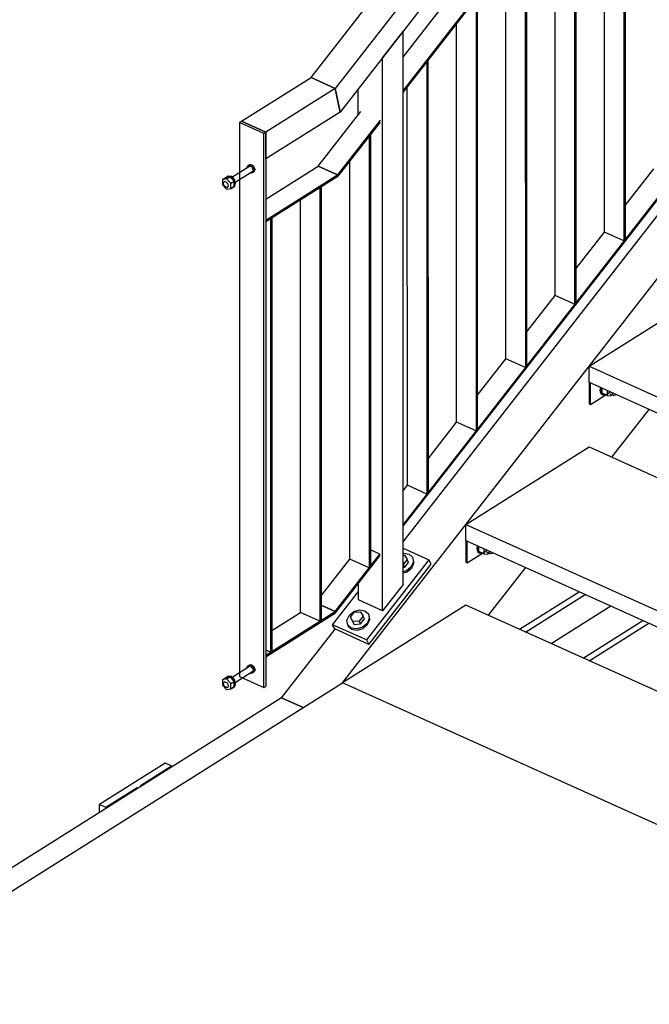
# Model space of a CAD drawing. Header units: millimetres. Extents: x 30 to 140409, y 21 to 10629.
# Tile 26 of 37: x 94974 to 95965, y 2408 to 3958. Entities that reach past the tile are written whole.
import ezdxf

# ---------------------------------------------------------------- set-up
doc = ezdxf.new("R2010")
doc.units = ezdxf.units.MM

# ---------------------------------------------------------------- blocks, each defined once
blk = doc.blocks.new('Bolt-5338 - 4897')
at = {"color": 7}
for p, q in [((95308.2, 3710.7), (95337.3, 3729)), ((95313.4, 3702.5), (95341.1, 3720)), ((95331.7, 3725.5), (95331.9, 3726.7)), ((95331.9, 3726.7), (95332.6, 3727.9)), ((95332.6, 3727.9), (95333.7, 3728.7)), ((95333.7, 3728.7), (95335.7, 3729.9)), ((95333.7, 3728.7), (95335.1, 3728.8)), ((95333.9, 3727.9), (95333.7, 3726.8)), ((95334.6, 3729.2), (95333.9, 3727.9)), ((95334.3, 3727.2), (95334.5, 3728.3)), ((95334.5, 3728.3), (95335.2, 3729.6)), ((95335.7, 3729.9), (95334.6, 3729.2)), ((95335.1, 3728.8), (95336.6, 3728.4)), ((95335.2, 3729.6), (95336.3, 3730.3)), ((95337, 3730), (95335.7, 3729.9)), ((95336.3, 3730.3), (95337.7, 3730.4)), ((95336.6, 3728.4), (95338.2, 3727.4)), ((95338.6, 3729.6), (95337, 3730)), ((95337.7, 3730.4), (95339.2, 3730)), ((95338.2, 3727.4), (95339.5, 3726)), ((95340.1, 3728.6), (95338.6, 3729.6)), ((95339.2, 3730), (95340.7, 3729.1)), ((95339.5, 3726), (95340.6, 3724.3)), ((95341.5, 3727.2), (95340.1, 3728.6)), ((95340.6, 3724.3), (95341.3, 3722.5)), ((95340.7, 3729.1), (95342.1, 3727.7)), ((95341.3, 3722.5), (95341.6, 3720.7)), ((95341.6, 3720.7), (95341.3, 3719.1)), ((95342.6, 3725.5), (95341.5, 3727.2)), ((95342.1, 3727.7), (95343.2, 3725.9)), ((95343.3, 3723.7), (95342.6, 3725.5)), ((95342.6, 3719.1), (95343.3, 3720.3)), ((95343.2, 3725.9), (95343.9, 3724.1)), ((95343.9, 3720.7), (95343.2, 3719.5)), ((95343.5, 3721.9), (95343.3, 3723.7)), ((95343.3, 3720.3), (95343.5, 3721.9)), ((95343.9, 3724.1), (95344.2, 3722.3)), ((95344.2, 3722.3), (95343.9, 3720.7)), ((95293.3, 3706.8), (95298.5, 3710)), ((95299.8, 3708), (95293.3, 3706.8)), ((95293.3, 3706.8), (95293.3, 3698.5)), ((95298.3, 3709.9), (95298.4, 3710.1)), ((95298.4, 3710.1), (95301.2, 3712)), ((95305, 3711.2), (95298.5, 3710)), ((95299.8, 3708), (95305, 3711.2)), ((95299.8, 3708), (95306.3, 3700.9)), ((95301.2, 3712), (95302.4, 3712.8)), ((95301.2, 3712), (95305, 3711.4)), ((95302.4, 3712.8), (95306.3, 3712.2)), ((95305, 3711.4), (95308.8, 3708.5)), ((95311.5, 3704.2), (95305, 3711.2)), ((95310.1, 3709.4), (95306.3, 3712.2)), ((95308.8, 3708.5), (95311.6, 3704.2)), ((95312.9, 3705), (95310.1, 3709.4)), ((95311.1, 3708.1), (95310.4, 3708.8)), ((95312.2, 3706.4), (95311.1, 3708.1)), ((95312.6, 3705.5), (95312.2, 3706.4)), ((95313.9, 3700.3), (95312.9, 3705)), ((95338.2, 3717), (95336.8, 3717.3)), ((95339.5, 3717.1), (95338.2, 3717)), ((95338.8, 3718.6), (95340.1, 3718.2)), ((95340.7, 3718.6), (95339.4, 3719)), ((95339.5, 3717.1), (95341.5, 3718.3)), ((95340.6, 3717.8), (95339.5, 3717.1)), ((95340.1, 3718.2), (95341.5, 3718.3)), ((95341.3, 3719.1), (95340.6, 3717.8)), ((95342.1, 3718.8), (95340.7, 3718.6)), ((95341.5, 3718.3), (95342.6, 3719.1)), ((95343.2, 3719.5), (95342.1, 3718.8)), ((95293.3, 3698.5), (95299.8, 3691.4)), ((95294.7, 3700.6), (95295.2, 3702.5)), ((95295.2, 3698.2), (95294.7, 3700.6)), ((95295.2, 3702.5), (95296.6, 3703.4)), ((95296.6, 3696.1), (95295.2, 3698.2)), ((95296.6, 3703.4), (95297.9, 3704.2)), ((95296.6, 3703.4), (95298.5, 3703.1)), ((95298.5, 3694.6), (95296.6, 3696.1)), ((95298.5, 3703.1), (95300.4, 3701.7)), ((95300.4, 3694.3), (95298.5, 3694.6)), ((95299.8, 3691.4), (95306.3, 3692.6)), ((95300.4, 3701.7), (95301.8, 3699.5)), ((95301.8, 3695.3), (95300.4, 3694.3)), ((95300.4, 3694.3), (95301.7, 3695.2)), ((95301.8, 3699.5), (95302.3, 3697.1)), ((95302.3, 3697.1), (95301.8, 3695.3)), ((95306.3, 3700.9), (95311.5, 3704.2)), ((95306.3, 3692.6), (95306.3, 3700.9)), ((95306.3, 3692.6), (95311.5, 3695.9)), ((95308.8, 3693.9), (95308.4, 3693.9)), ((95311.6, 3695.7), (95308.8, 3693.9)), ((95308.8, 3693.9), (95310.1, 3694.7)), ((95310.1, 3694.7), (95312.9, 3696.5)), ((95311.5, 3695.9), (95311.5, 3704.2)), ((95311.6, 3704.2), (95312.6, 3699.5)), ((95312.6, 3699.5), (95311.6, 3695.7)), ((95312.9, 3696.5), (95313.9, 3700.3))]:
    blk.add_line(p, q, dxfattribs=at)
blk = doc.blocks.new('Part-4907 - 4897')
at = {"color": 7}
for p, q in [((94513.1, 2303.8), (95482.1, 2914.6)), ((95482.2, 2914.6), (95482.3, 2914.7)), ((97810.1, 1863.4), (95482.3, 2914.7))]:
    blk.add_line(p, q, dxfattribs=at)
blk = doc.blocks.new('Part-4913 - 4897')
at = {"color": 7}
for p, q in [((95203.4, 2788.1), (95100, 2723)), ((95164.2, 2752.7), (95213.3, 2783.7)), ((95213.3, 2783.7), (95203.4, 2788.1)), ((95213.3, 2781.8), (95213.3, 2783.7)), ((95109.9, 2718.5), (95159, 2749.5)), ((95159, 2749.5), (95160.8, 2748.7)), ((95159, 2747.6), (95159, 2749.5)), ((95166, 2751.9), (95164.2, 2752.7)), ((95100, 2723), (95109.9, 2718.5)), ((95100, 2710.4), (95100, 2723)), ((95109.9, 2716.6), (95109.9, 2718.5)), ((95100.2, 1397.7), (95100.1, 1791.7)), ((95110.1, 1393.2), (95110.1, 1787.2)), ((95159.2, 1424.2), (95159.2, 1765.1)), ((95212.4, 1347), (95212.3, 1741.1)), ((95222.3, 1342.5), (95222.2, 1736.6)), ((95325.7, 1407.7), (95325.6, 1689.9))]:
    blk.add_line(p, q, dxfattribs=at)
blk = doc.blocks.new('Part-4919 - 4897')
at = {"color": 7}
for p, q in [((95760.7, 2998.7), (95854.5, 3057.8)), ((95770.1, 2994.4), (95863.9, 3053.6)), ((95810.1, 2976.4), (95903.9, 3035.5)), ((95860.8, 2953.5), (95954.6, 3012.6)), ((95870.2, 2949.2), (95964, 3008.4))]:
    blk.add_line(p, q, dxfattribs=at)
blk = doc.blocks.new('Part-5328 - 4897')
at = {"color": 7}
for p, q in [((95446.6, 3694), (95448.5, 3695.3)), ((95446.6, 3694), (95446.6, 3011.5)), ((95448.5, 3695.3), (95448.6, 3012.7)), ((95416.1, 3025.3), (95416, 3674.8)), ((95446.6, 3011.5), (95416.1, 3025.3)), ((95448.6, 3012.7), (95446.6, 3011.5))]:
    blk.add_line(p, q, dxfattribs=at)
blk = doc.blocks.new('Part-5231 - 4897')
at = {"color": 7}
for p, q in [((95924.7, 4289.9), (95926.6, 4292.4)), ((95924.7, 4289.9), (95924.7, 3610.1)), ((95926.6, 4292.4), (95926.7, 3612.6)), ((95894.2, 3623.9), (95894.1, 4250.6)), ((95924.7, 3610.1), (95894.2, 3623.9)), ((95926.7, 3612.6), (95924.7, 3610.1))]:
    blk.add_line(p, q, dxfattribs=at)
blk = doc.blocks.new('Part-5193 - 4897')
at = {"color": 7}
for p, q in [((95545, 3898.3), (95577.3, 3939.9)), ((95577.4, 3069.2), (95577.3, 3939.9)), ((95545.1, 3027.7), (95545, 3898.3)), ((95506.9, 3808.9), (95506.9, 3849.3)), ((95507, 3045), (95507, 3070.5)), ((95577.4, 3069.2), (95545.1, 3027.7)), ((95545.1, 3027.7), (95507, 3045))]:
    blk.add_line(p, q, dxfattribs=at)
blk = doc.blocks.new('Part-5235 - 4897')
at = {"color": 7}
for p, q in [((95614.5, 3891.4), (95616.5, 3893.9)), ((95614.5, 3891.4), (95614.6, 3211.6)), ((95616.5, 3893.9), (95616.6, 3214.1)), ((95584.1, 3225.4), (95584, 3852.2)), ((95614.6, 3211.6), (95584.1, 3225.4)), ((95616.6, 3214.1), (95614.6, 3211.6))]:
    blk.add_line(p, q, dxfattribs=at)
blk = doc.blocks.new('Part-5093 - 4897')
at = {"color": 7}
for p, q in [((95482.1, 2914.6), (97575.5, 5604.5)), ((95577.4, 3136.4), (96051.8, 3746)), ((95905.7, 3269.8), (95964.2, 3344.9)), ((95711.9, 3020.7), (95770.4, 3095.8)), ((95386.2, 2890.8), (95470.4, 2998.9)), ((95386.2, 2890.8), (95420.1, 2875.5))]:
    blk.add_line(p, q, dxfattribs=at)
blk = doc.blocks.new('Part-5095 - 4897')
at = {"color": 7}
for p, q in [((95386.2, 2890.8), (94455.9, 2304.3)), ((95420.1, 2875.5), (95386.2, 2890.8)), ((94455.9, 2304.3), (94455.9, 2304.2)), ((94513.1, 2278.4), (94455.9, 2304.3)), ((94513.2, 2278.4), (94513.1, 2278.4)), ((94513.1, 2278.3), (94513.1, 2278.4))]:
    blk.add_line(p, q, dxfattribs=at)
blk = doc.blocks.new('Bolt-5205 - 4897')
at = {"color": 7}
for p, q in [((95577.4, 3118.2), (95578.2, 3118.4)), ((95578.2, 3118.4), (95586.7, 3117.1)), ((95586.7, 3117.1), (95592.3, 3112.1)), ((95577.4, 3115.2), (95579.8, 3115.4)), ((95577.7, 3100.7), (95577.4, 3100.7)), ((95583.7, 3108.4), (95577.7, 3100.7)), ((95579.9, 3096.4), (95577.7, 3100.7)), ((95579.8, 3115.4), (95583.7, 3108.4)), ((95579.9, 3096.4), (95585.9, 3104.1)), ((95585.9, 3104.1), (95583.7, 3108.4)), ((95593.6, 3104.7), (95590.1, 3097)), ((95591, 3095.3), (95594.4, 3103)), ((95592.3, 3112.1), (95593.6, 3104.7)), ((95593.2, 3110.3), (95592.3, 3112.1)), ((95594.4, 3103), (95593.2, 3110.3)), ((95577.4, 3096.2), (95579.9, 3096.4)), ((95582.9, 3091), (95577.4, 3089.3)), ((95577.4, 3087.4), (95583.8, 3089.2)), ((95590.1, 3097), (95582.9, 3091)), ((95583.8, 3089.2), (95591, 3095.3)), ((95492.5, 3020.6), (95499.8, 3026.7)), ((95494.6, 3017.8), (95500.6, 3025.5)), ((95499.8, 3026.7), (95508.9, 3029.3)), ((95500.6, 3025.5), (95510.5, 3026.3)), ((95508.9, 3029.3), (95517.3, 3028)), ((95510.5, 3026.3), (95514.4, 3019.3)), ((95517.3, 3028), (95523, 3023)), ((95523, 3023), (95524.2, 3015.6)), ((95523.8, 3021.2), (95523, 3023)), ((95489.1, 3012.9), (95492.5, 3020.6)), ((95490.3, 3005.6), (95489.1, 3012.9)), ((95496.8, 3013.5), (95494.6, 3017.8)), ((95498.5, 3010.9), (95494.6, 3017.8)), ((95496.8, 3013.5), (95500.6, 3006.5)), ((95508.4, 3011.6), (95498.5, 3010.9)), ((95500.6, 3006.5), (95498.5, 3010.9)), ((95500.6, 3006.5), (95510.5, 3007.3)), ((95514.4, 3019.3), (95508.4, 3011.6)), ((95510.5, 3007.3), (95508.4, 3011.6)), ((95510.5, 3007.3), (95516.5, 3015)), ((95520.8, 3007.9), (95513.5, 3001.9)), ((95516.5, 3015), (95514.4, 3019.3)), ((95524.2, 3015.6), (95520.8, 3007.9)), ((95521.6, 3006.2), (95525.1, 3013.9)), ((95525.1, 3013.9), (95523.8, 3021.2)), ((95496, 3000.5), (95490.3, 3005.6)), ((95491.2, 3003.8), (95490.3, 3005.6)), ((95491.2, 3003.8), (95496.8, 2998.8)), ((95504.5, 2999.2), (95496, 3000.5)), ((95496.8, 2998.8), (95505.3, 2997.5)), ((95513.5, 3001.9), (95504.5, 2999.2)), ((95505.3, 2997.5), (95514.4, 3000.1)), ((95514.4, 3000.1), (95521.6, 3006.2))]:
    blk.add_line(p, q, dxfattribs=at)
blk = doc.blocks.new('Part-5098 - 4897')
at = {"color": 7}
for p, q in [((95676.1, 3036.9), (95482.2, 2914.7)), ((96636.5, 2603.1), (95676.1, 3036.9)), ((96016.5, 2673.4), (95482.2, 2914.7)), ((95482.2, 2914.7), (95482.2, 2914.7))]:
    blk.add_line(p, q, dxfattribs=at)
blk = doc.blocks.new('Part-5105 - 4897')
at = {"color": 7}
for p, q in [((95676.1, 3163.8), (95869.9, 3286)), ((95869.9, 3286), (96636.5, 2939.7)), ((95676.1, 3163.8), (96636.5, 2730)), ((95676.1, 3138.4), (95676.1, 3163.8)), ((95676.1, 3138.4), (96636.5, 2704.6)), ((96707, 2907.9), (96713.7, 2904.9)), ((96746.1, 2890.2), (96791.2, 2869.8)), ((96855, 2841), (96865.4, 2836.3)), ((96734.2, 2685.8), (96744.7, 2681.1)), ((96719.6, 2667.1), (96730, 2662.4))]:
    blk.add_line(p, q, dxfattribs=at)
blk = doc.blocks.new('Part-5187 - 4897')
at = {"color": 7}
for p, q in [((95323.4, 3798.6), (95432.6, 3867.5)), ((95432.6, 3867.5), (95470.8, 3850.2)), ((95470.8, 3850.2), (95361.5, 3781.4)), ((95470.8, 3850.2), (95478.4, 3812.8)), ((95361.5, 3781.4), (95323.4, 3798.6)), ((95478.4, 3812.8), (95361.5, 3739.1)), ((95361.5, 3739.1), (95361.5, 3781.4))]:
    blk.add_line(p, q, dxfattribs=at)
blk = doc.blocks.new('Part-5109 - 4897')
at = {"color": 7}
for p, q in [((95676.1, 3138.4), (95676.1, 3104.6)), ((95678.4, 3137.4), (95676.1, 3138.4)), ((95678.4, 3103.6), (95678.4, 3137.4)), ((95678.4, 3103.6), (95709.6, 3123.3)), ((95676.1, 3104.6), (95678.4, 3103.6))]:
    blk.add_line(p, q, dxfattribs=at)
blk = doc.blocks.new('Bolt-5110 - 4897')
at = {"color": 7}
for p, q in [((95694.1, 3130.3), (95693.2, 3125.6)), ((95693.2, 3125.6), (95694.3, 3121.2)), ((95694.3, 3121.2), (95697.1, 3119.3)), ((95695.1, 3124.7), (95696, 3129.4)), ((95696.2, 3120.3), (95695.1, 3124.7)), ((95699, 3118.4), (95696.2, 3120.3)), ((95696.7, 3121.1), (95696.7, 3129.1)), ((95704.4, 3117.7), (95696.7, 3121.1)), ((95697.1, 3119.3), (95699, 3118.4)), ((95701.3, 3119.1), (95699, 3118.4)), ((95704.4, 3125.6), (95704.4, 3117.7)), ((95704.4, 3117.7), (95710.5, 3116.9)), ((95708.6, 3120.6), (95715.1, 3117.6)), ((95710.5, 3116.9), (95712, 3119)), ((95713.1, 3120.8), (95713.3, 3121.6)), ((95713.6, 3118.6), (95713.1, 3120.8)), ((95715.1, 3117.6), (95713.6, 3118.6)), ((95717, 3118.2), (95715.1, 3117.6)), ((95718.2, 3119.4), (95717, 3118.2))]:
    blk.add_line(p, q, dxfattribs=at)
blk = doc.blocks.new('Part-5112 - 4897')
at = {"color": 7}
for p, q in [((95869.9, 3412.8), (96063.7, 3535)), ((96063.7, 3535), (96636.5, 3276.3)), ((95869.9, 3412.8), (96636.5, 3066.6)), ((95869.9, 3387.5), (95869.9, 3412.8)), ((95869.9, 3387.5), (96636.5, 3041.2)), ((96706.9, 3244.5), (96713.6, 3241.5)), ((96746.1, 3226.8), (96791.2, 3206.5)), ((96823.6, 3191.8), (96868.7, 3171.4)), ((96901.2, 3156.8), (96946.3, 3136.4)), ((96978.7, 3121.7), (97016.6, 3104.6)), ((97048.8, 3090.1), (97059.2, 3085.4)), ((96707, 3034.8), (96713.6, 3031.7)), ((96707, 3009.4), (96713.6, 3006.4)), ((96746.1, 3017.1), (96791.2, 2996.7)), ((96746.1, 2991.7), (96791.2, 2971.3)), ((96823.7, 2982), (96868.7, 2961.7)), ((96823.7, 2956.7), (96868.7, 2936.3)), ((96928, 2934.9), (96938.5, 2930.2)), ((96913.4, 2916.1), (96923.9, 2911.4))]:
    blk.add_line(p, q, dxfattribs=at)
blk = doc.blocks.new('Part-5233 - 4897')
at = {"color": 7}
for p, q in [((95769.6, 4090.6), (95771.5, 4093.1)), ((95771.5, 4093.1), (95771.6, 3413.4)), ((95769.6, 4090.6), (95769.7, 3410.9)), ((95739.2, 3424.7), (95739.1, 4051.4)), ((95769.7, 3410.9), (95739.2, 3424.7)), ((95771.6, 3413.4), (95769.7, 3410.9))]:
    blk.add_line(p, q, dxfattribs=at)
blk = doc.blocks.new('Part-5116 - 4897')
at = {"color": 7}
for p, q in [((95869.9, 3387.5), (95869.9, 3353.6)), ((95872.2, 3386.4), (95869.9, 3387.5)), ((95872.2, 3352.6), (95872.2, 3386.4)), ((95872.2, 3352.6), (95903.4, 3372.3)), ((95869.9, 3353.6), (95872.2, 3352.6))]:
    blk.add_line(p, q, dxfattribs=at)
blk = doc.blocks.new('Bolt-5117 - 4897')
at = {"color": 7}
for p, q in [((95887.9, 3379.3), (95887, 3374.7)), ((95887, 3374.7), (95888.1, 3370.2)), ((95888.1, 3370.2), (95890.9, 3368.3)), ((95888.9, 3373.8), (95889.8, 3378.5)), ((95890, 3369.4), (95888.9, 3373.8)), ((95892.8, 3367.4), (95890, 3369.4)), ((95890.6, 3370.2), (95890.6, 3378.1)), ((95898.2, 3366.7), (95890.6, 3370.2)), ((95890.9, 3368.3), (95892.8, 3367.4)), ((95895.2, 3368.1), (95892.8, 3367.4)), ((95898.2, 3374.7), (95898.2, 3366.7)), ((95898.2, 3366.7), (95904.3, 3366)), ((95902.4, 3369.6), (95908.9, 3366.7)), ((95904.3, 3366), (95905.8, 3368.1)), ((95906.9, 3369.9), (95907.1, 3370.7)), ((95907.5, 3367.6), (95906.9, 3369.9)), ((95908.9, 3366.7), (95907.5, 3367.6)), ((95910.8, 3367.2), (95908.9, 3366.7)), ((95912, 3368.4), (95910.8, 3367.2))]:
    blk.add_line(p, q, dxfattribs=at)
blk = doc.blocks.new('Part-5204 - 4897')
at = {"color": 7}
for p, q in [((95577.4, 3126.5), (95618, 3108.1)), ((95618, 3108.1), (95519.8, 2981.9)), ((95523.3, 2975), (95621.5, 3101.2)), ((95621.5, 3101.2), (95618, 3108.1)), ((95466.4, 3006), (95507, 3058.2)), ((95519.8, 2981.9), (95466.4, 3006)), ((95469.8, 2999.2), (95466.4, 3006)), ((95523.3, 2975), (95469.8, 2999.2)), ((95519.8, 2981.9), (95523.3, 2975))]:
    blk.add_line(p, q, dxfattribs=at)
blk = doc.blocks.new('Part-5206 - 4897')
at = {"color": 7}
for p, q in [((95432.6, 3867.5), (96143.3, 4780.7)), ((96143.3, 4780.7), (96181.5, 4763.4)), ((96181.5, 4763.4), (95470.8, 3850.2)), ((96181.5, 4763.4), (96189.1, 4725.9)), ((96189.1, 4725.9), (95478.4, 3812.8)), ((95470.8, 3850.2), (95432.6, 3867.5)), ((95478.4, 3812.8), (95470.8, 3850.2))]:
    blk.add_line(p, q, dxfattribs=at)
blk = doc.blocks.new('Part-5209 - 4897')
at = {"color": 7}
for p, q in [((96081.7, 3864.8), (96091.9, 3877.9)), ((96091.9, 3877.9), (96122.4, 3864.1)), ((96122.4, 3864.1), (95577.4, 3163.8)), ((95577.4, 3161), (96122.4, 3861.3)), ((96122.4, 3861.3), (96122.4, 3864.1)), ((96004.2, 3765.2), (96049.3, 3823.1)), ((95926.7, 3665.6), (95971.7, 3723.5)), ((95849.1, 3566), (95894.2, 3623.9)), ((95771.6, 3466.4), (95816.7, 3524.3)), ((95694.1, 3366.8), (95739.2, 3424.7)), ((95616.6, 3267.1), (95661.6, 3325)), ((95577.4, 3216.8), (95584.1, 3225.4))]:
    blk.add_line(p, q, dxfattribs=at)
blk = doc.blocks.new('Part-5232 - 4897')
at = {"color": 7}
for p, q in [((95847.1, 4190.2), (95849.1, 4192.7)), ((95847.1, 4190.2), (95847.2, 3510.5)), ((95849.1, 4192.7), (95849.2, 3513)), ((95816.7, 3524.3), (95816.6, 4151)), ((95847.2, 3510.5), (95816.7, 3524.3)), ((95849.2, 3513), (95847.2, 3510.5))]:
    blk.add_line(p, q, dxfattribs=at)
blk = doc.blocks.new('Part-5234 - 4897')
at = {"color": 7}
for p, q in [((95692.1, 3991), (95694, 3993.5)), ((95692.1, 3991), (95692.2, 3311.3)), ((95694, 3993.5), (95694.1, 3313.7)), ((95661.6, 3325), (95661.5, 3951.8)), ((95692.2, 3311.3), (95661.6, 3325)), ((95694.1, 3313.7), (95692.2, 3311.3))]:
    blk.add_line(p, q, dxfattribs=at)
blk = doc.blocks.new('Part-5279 - 4897')
at = {"color": 7}
for p, q in [((95577.3, 3899.4), (96092.1, 4560.9)), ((96092.1, 4560.9), (96122.7, 4547.1)), ((95577.3, 3846.4), (96122.7, 4547.1)), ((95577.3, 3843.6), (96122.7, 4544.3)), ((96122.7, 4547.1), (96122.7, 4544.3))]:
    blk.add_line(p, q, dxfattribs=at)
blk = doc.blocks.new('Part-5321 - 4897')
at = {"color": 7}
for p, q in [((95470.6, 3026.6), (95541, 3117)), ((95541, 3117), (95526.1, 3123.7)), ((95541, 3114.2), (95541, 3117)), ((95448.6, 3051.3), (95493.6, 3109.2)), ((95471.1, 3024.4), (95541, 3114.2)), ((95470.6, 3026.6), (95448.6, 3036.6)), ((95471.1, 3024.4), (95470.6, 3026.6))]:
    blk.add_line(p, q, dxfattribs=at)
blk = doc.blocks.new('Part-5322 - 4897')
at = {"color": 7}
for p, q in [((95443.8, 3727.9), (95510.7, 3813.8)), ((95541.2, 3800), (95474.4, 3714.1)), ((95541.2, 3797.2), (95474.8, 3711.9)), ((95474.4, 3714.1), (95443.8, 3727.9)), ((95474.8, 3711.9), (95474.4, 3714.1))]:
    blk.add_line(p, q, dxfattribs=at)
blk = doc.blocks.new('Part-5323 - 4897')
at = {"color": 7}
for p, q in [((95361.6, 2957.9), (95470.6, 3026.6)), ((95361.6, 2955.4), (95471.1, 3024.4)), ((95371, 2996.9), (95416.1, 3025.3)), ((95448.6, 3036.6), (95470.6, 3026.6)), ((95470.6, 3026.6), (95471.1, 3024.4))]:
    blk.add_line(p, q, dxfattribs=at)
blk = doc.blocks.new('Part-5324 - 4897')
at = {"color": 7}
for p, q in [((95361.5, 3676), (95443.8, 3727.9)), ((95443.8, 3727.9), (95474.4, 3714.1)), ((95361.5, 3643), (95474.4, 3714.1)), ((95361.5, 3640.5), (95474.8, 3711.9)), ((95474.4, 3714.1), (95474.8, 3711.9))]:
    blk.add_line(p, q, dxfattribs=at)
blk = doc.blocks.new('Part-5327 - 4897')
at = {"color": 7}
for p, q in [((95524.1, 3775.2), (95526, 3777.7)), ((95524.1, 3775.2), (95524.2, 3095.4)), ((95526, 3777.7), (95526.1, 3097.9)), ((95493.6, 3109.2), (95493.6, 3735.9)), ((95524.2, 3095.4), (95493.6, 3109.2)), ((95526.1, 3097.9), (95524.2, 3095.4))]:
    blk.add_line(p, q, dxfattribs=at)
blk = doc.blocks.new('Part-5329 - 4897')
at = {"color": 7}
for p, q in [((95371, 3646.4), (95369, 3645.2)), ((95369, 3645.2), (95369.1, 2962.6)), ((95371, 3646.4), (95371, 2963.9)), ((95369.1, 2962.6), (95361.6, 2966)), ((95371, 2963.9), (95369.1, 2962.6))]:
    blk.add_line(p, q, dxfattribs=at)
blk = doc.blocks.new('Part-5336 - 4897')
at = {"color": 7}
for p, q in [((95320.1, 3796.6), (95323.4, 3798.6)), ((95323.4, 3798.6), (95361.5, 3781.4)), ((95358.3, 3779.3), (95320.1, 3796.6)), ((95320.1, 3796.6), (95320.2, 2924.6)), ((95358.3, 3779.3), (95361.5, 3781.4)), ((95358.4, 2907.3), (95358.3, 3779.3)), ((95361.5, 3781.4), (95361.6, 2909.4)), ((95320.2, 2924.6), (95358.4, 2907.3)), ((95358.4, 2907.3), (95361.6, 2909.4))]:
    blk.add_line(p, q, dxfattribs=at)
blk = doc.blocks.new('Bolt-5337 - 4897')
at = {"color": 7}
for p, q in [((95308.3, 2923.3), (95337.4, 2941.6)), ((95313.5, 2915.1), (95341.2, 2932.6)), ((95331.8, 2938.1), (95332, 2939.3)), ((95332, 2939.3), (95332.7, 2940.5)), ((95332.7, 2940.5), (95333.8, 2941.2)), ((95333.8, 2941.2), (95335.7, 2942.5)), ((95333.8, 2941.2), (95335.2, 2941.4)), ((95333.9, 2940.5), (95333.8, 2939.3)), ((95334.7, 2941.7), (95333.9, 2940.5)), ((95334.4, 2939.7), (95334.6, 2940.9)), ((95334.6, 2940.9), (95335.3, 2942.1)), ((95335.7, 2942.5), (95334.7, 2941.7)), ((95335.2, 2941.4), (95336.7, 2941)), ((95335.3, 2942.1), (95336.4, 2942.9)), ((95337.1, 2942.6), (95335.7, 2942.5)), ((95336.4, 2942.9), (95337.8, 2943)), ((95336.7, 2941), (95338.3, 2940)), ((95338.3, 2929.6), (95336.9, 2929.9)), ((95338.7, 2942.2), (95337.1, 2942.6)), ((95337.8, 2943), (95339.3, 2942.6)), ((95338.3, 2940), (95339.6, 2938.6)), ((95339.6, 2929.7), (95338.3, 2929.6)), ((95340.2, 2941.2), (95338.7, 2942.2)), ((95338.9, 2931.1), (95340.2, 2930.8)), ((95339.3, 2942.6), (95340.8, 2941.6)), ((95340.8, 2931.2), (95339.5, 2931.5)), ((95339.6, 2938.6), (95340.7, 2936.9)), ((95339.6, 2929.7), (95341.6, 2930.9)), ((95340.7, 2930.4), (95339.6, 2929.7)), ((95341.6, 2939.8), (95340.2, 2941.2)), ((95340.2, 2930.8), (95341.6, 2930.9)), ((95340.7, 2936.9), (95341.4, 2935)), ((95341.4, 2931.6), (95340.7, 2930.4)), ((95340.8, 2941.6), (95342.2, 2940.2)), ((95342.2, 2931.3), (95340.8, 2931.2)), ((95341.4, 2935), (95341.7, 2933.2)), ((95341.7, 2933.2), (95341.4, 2931.6)), ((95342.7, 2938.1), (95341.6, 2939.8)), ((95341.6, 2930.9), (95342.7, 2931.7)), ((95342.2, 2940.2), (95343.3, 2938.5)), ((95343.3, 2932.1), (95342.2, 2931.3)), ((95343.4, 2936.3), (95342.7, 2938.1)), ((95342.7, 2931.7), (95343.4, 2932.9)), ((95343.3, 2938.5), (95344, 2936.7)), ((95344, 2933.3), (95343.3, 2932.1)), ((95343.6, 2934.5), (95343.4, 2936.3)), ((95343.4, 2932.9), (95343.6, 2934.5)), ((95344, 2936.7), (95344.3, 2934.9)), ((95344.3, 2934.9), (95344, 2933.3)), ((95293.4, 2919.3), (95298.6, 2922.6)), ((95299.9, 2920.6), (95293.4, 2919.3)), ((95293.4, 2919.3), (95293.4, 2911)), ((95294.8, 2913.2), (95295.3, 2915.1)), ((95295.3, 2915.1), (95296.7, 2916)), ((95296.7, 2916), (95298, 2916.8)), ((95296.7, 2916), (95298.6, 2915.7)), ((95298.4, 2922.5), (95298.5, 2922.7)), ((95298.5, 2922.7), (95301.3, 2924.6)), ((95305.1, 2923.8), (95298.6, 2922.6)), ((95298.6, 2915.7), (95300.5, 2914.2)), ((95299.9, 2920.6), (95305.1, 2923.8)), ((95299.9, 2920.6), (95306.4, 2913.5)), ((95300.5, 2914.2), (95301.9, 2912.1)), ((95301.3, 2924.6), (95302.5, 2925.4)), ((95301.3, 2924.6), (95305.1, 2924)), ((95302.5, 2925.4), (95306.4, 2924.8)), ((95305.1, 2924), (95308.9, 2921.1)), ((95311.6, 2916.7), (95305.1, 2923.8)), ((95310.2, 2921.9), (95306.4, 2924.8)), ((95306.4, 2913.5), (95311.6, 2916.7)), ((95308.9, 2921.1), (95311.7, 2916.8)), ((95313, 2917.6), (95310.2, 2921.9)), ((95311.2, 2920.7), (95310.5, 2921.4)), ((95312.3, 2919), (95311.2, 2920.7)), ((95311.6, 2908.4), (95311.6, 2916.7)), ((95311.7, 2916.8), (95312.7, 2912.1)), ((95312.7, 2918.1), (95312.3, 2919)), ((95314, 2912.9), (95313, 2917.6)), ((95293.4, 2911), (95299.9, 2904)), ((95295.3, 2910.8), (95294.8, 2913.2)), ((95296.7, 2908.6), (95295.3, 2910.8)), ((95298.6, 2907.2), (95296.7, 2908.6)), ((95300.5, 2906.9), (95298.6, 2907.2)), ((95299.9, 2904), (95306.4, 2905.2)), ((95301.9, 2907.8), (95300.5, 2906.9)), ((95300.5, 2906.9), (95301.8, 2907.7)), ((95301.9, 2912.1), (95302.4, 2909.7)), ((95302.4, 2909.7), (95301.9, 2907.8)), ((95306.4, 2905.2), (95306.4, 2913.5)), ((95306.4, 2905.2), (95311.6, 2908.4)), ((95308.9, 2906.5), (95308.5, 2906.5)), ((95311.7, 2908.3), (95308.9, 2906.5)), ((95308.9, 2906.5), (95310.2, 2907.3)), ((95310.2, 2907.3), (95313, 2909.1)), ((95312.7, 2912.1), (95311.7, 2908.3)), ((95313, 2909.1), (95314, 2912.9))]:
    blk.add_line(p, q, dxfattribs=at)

msp = doc.modelspace()

# ---------------------------------------------------------------- block references
for name in ['Part-5093 - 4897', 'Part-5206 - 4897', 'Part-4919 - 4897', 'Part-5279 - 4897', 'Part-5231 - 4897', 'Part-5232 - 4897', 'Part-5233 - 4897', 'Part-5234 - 4897', 'Part-5193 - 4897', 'Part-5235 - 4897', 'Part-5209 - 4897', 'Part-5187 - 4897', 'Part-5322 - 4897', 'Part-5336 - 4897', 'Part-5327 - 4897', 'Bolt-5338 - 4897', 'Part-5324 - 4897', 'Part-5328 - 4897', 'Part-5329 - 4897', 'Part-5112 - 4897', 'Part-5116 - 4897', 'Bolt-5117 - 4897', 'Part-5105 - 4897', 'Part-5109 - 4897', 'Part-5321 - 4897', 'Part-5204 - 4897', 'Bolt-5205 - 4897', 'Bolt-5110 - 4897', 'Part-5323 - 4897', 'Part-5098 - 4897', 'Bolt-5337 - 4897', 'Part-4907 - 4897', 'Part-5095 - 4897', 'Part-4913 - 4897']:
    msp.add_blockref(name, (0, 0))

doc.saveas('drawing.dxf')
